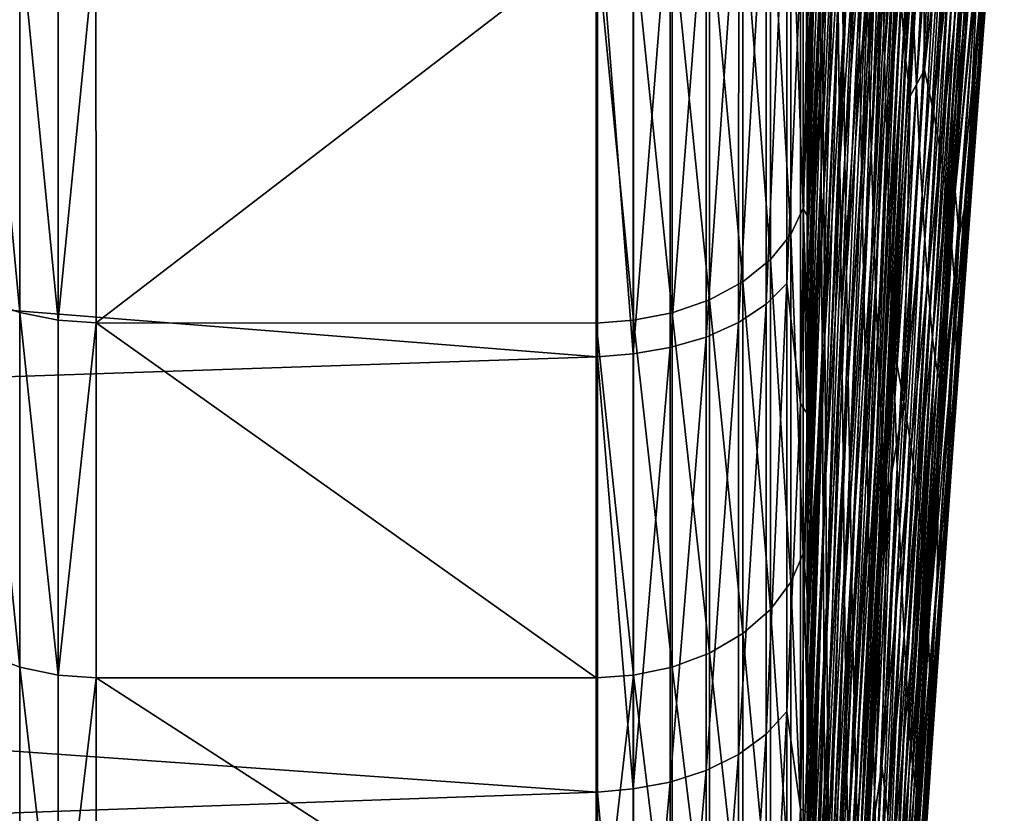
# Model space of a CAD drawing. Header units: metres. Extents: x -150 to 146, y -127 to 82.
# Tile 180 of 256: x 141.77 to 145.02, y -15.4 to -12.78. Entities that reach past the tile are written whole.
import ezdxf

# ---------------------------------------------------------------- set-up
doc = ezdxf.new("R2010")
doc.units = ezdxf.units.M
doc.layers.add('solid_ELLA_AP_WANNE_SW0001', color=7, linetype='CONTINUOUS')

msp = doc.modelspace()

# ---------------------------------------------------------------- linework, layer by layer
at = {"layer": 'solid_ELLA_AP_WANNE_SW0001'}
for points in [[(143.680542, -12.361906, 19.395445), (129.853088, -11.141673, 20.12121), (129.853088, -12.796, 19.111837)], [(144.474716, -11.47541, -71.877892), (144.424683, -12.832541, -72.262436), (144.421219, -12.299072, -72.899536)], [(144.474716, -11.47541, -71.877892), (144.480713, -11.952127, -71.20536), (144.424683, -12.832541, -72.262436)], [(144.591766, -11.46547, 12.548146), (144.538406, -12.406168, 13.377721), (144.546082, -12.847533, 12.675661)], [(144.601318, -11.852596, 11.848072), (144.591766, -11.46547, 12.548146), (144.546082, -12.847533, 12.675661)], [(144.629654, -11.511528, -66.403839), (144.578186, -12.940269, -66.237755), (144.570648, -12.648269, -67.014839)], [(144.629654, -11.511528, -66.403839), (144.63913, -11.769772, -65.637253), (144.578186, -12.940269, -66.237755)], [(144.547104, -11.623364, -69.261307), (144.492416, -12.833405, -69.799431), (144.486618, -12.405099, -70.512161)], [(144.547104, -11.623364, -69.261307), (144.555099, -11.989192, -68.527733), (144.492416, -12.833405, -69.799431)], [(144.758209, -11.644861, -60.447273), (144.691544, -12.823048, -60.857773), (144.683365, -12.708267, -61.66991)], [(144.758209, -11.644861, -60.447273), (144.767929, -11.727427, -59.629696), (144.691544, -12.823048, -60.857773)], [(144.464386, -11.648523, 16.380964), (144.416077, -12.652479, 17.134415), (144.419449, -13.272372, 16.53574)], [(144.470154, -12.202442, 15.769753), (144.464386, -11.648523, 16.380964), (144.419449, -13.272372, 16.53574)], [(144.781693, -11.672235, 5.671293), (144.714417, -12.554501, 6.895013), (144.724487, -12.784688, 6.107537)], [(144.793228, -11.865871, 4.87465), (144.781693, -11.672235, 5.671293), (144.724487, -12.784688, 6.107537)], [(144.417679, -11.742051, -73.512726), (144.376099, -13.00794, -73.794838), (144.37616, -12.587605, -74.166382)], [(144.417679, -11.742051, -73.512726), (144.421219, -12.299072, -72.899536), (144.376099, -13.00794, -73.794838)], [(144.767929, -11.727427, -59.629696), (144.699509, -12.913003, -60.042076), (144.691544, -12.823048, -60.857773)], [(144.767929, -11.727427, -59.629696), (144.777344, -11.786772, -58.810429), (144.699509, -12.913003, -60.042076)], [(144.63913, -11.769772, -65.637253), (144.585556, -13.206414, -65.448418), (144.578186, -12.940269, -66.237755)], [(144.63913, -11.769772, -65.637253), (144.648407, -12.005009, -64.860168), (144.585556, -13.206414, -65.448418)], [(144.68277, -11.749586, 9.200143), (144.619904, -12.5723, 10.404447), (144.628937, -12.90376, 9.66249)], [(144.693542, -12.036592, 8.44212), (144.68277, -11.749586, 9.200143), (144.628937, -12.90376, 9.66249)], [(144.777344, -11.786772, -58.810429), (144.70723, -12.978024, -59.22393), (144.699509, -12.913003, -60.042076)], [(144.777344, -11.786772, -58.810429), (144.785675, -11.835896, -57.99519), (144.70723, -12.978024, -59.22393)], [(144.785675, -11.835896, -57.99519), (144.757248, -12.302616, -58.159184), (144.70723, -12.978024, -59.22393)], [(145.024994, -11.841204, -27.08914), (144.947601, -12.827321, -27.02862), (144.946091, -12.697791, -30.880287)], [(145.020905, -11.962824, -23.289389), (144.947601, -12.827321, -27.02862), (145.024994, -11.841204, -27.08914)], [(144.601318, -11.852596, 11.848072), (144.546082, -12.847533, 12.675661), (144.553604, -13.268625, 11.95644)], [(144.610703, -12.221725, 11.13324), (144.601318, -11.852596, 11.848072), (144.553604, -13.268625, 11.95644)], [(144.793228, -11.865871, 4.87465), (144.724487, -12.784688, 6.107537), (144.734329, -12.995221, 5.311849)], [(144.804474, -12.040986, 4.071382), (144.793228, -11.865871, 4.87465), (144.734329, -12.995221, 5.311849)], [(144.480713, -11.952127, -71.20536), (144.428101, -13.341491, -71.602577), (144.424683, -12.832541, -72.262436)], [(144.480713, -11.952127, -71.20536), (144.486618, -12.405099, -70.512161), (144.428101, -13.341491, -71.602577)], [(144.530579, -11.945179, 14.061723), (144.4758, -12.737693, 15.137128), (144.481369, -13.253386, 14.483816)], [(144.538406, -12.406168, 13.377721), (144.530579, -11.945179, 14.061723), (144.481369, -13.253386, 14.483816)], [(144.826019, -11.944946, -54.092625), (144.761063, -12.943972, -54.393414), (144.757248, -12.302616, -58.159184)], [(144.859909, -12.066455, -50.201698), (144.761063, -12.943972, -54.393414), (144.826019, -11.944946, -54.092625)], [(145.020905, -11.962824, -23.289389), (144.943909, -12.958239, -23.17522), (144.947601, -12.827321, -27.02862)], [(145.010834, -12.086137, -19.483614), (144.943909, -12.958239, -23.17522), (145.020905, -11.962824, -23.289389)], [(144.555099, -11.989192, -68.527733), (144.498108, -13.236141, -69.068298), (144.492416, -12.833405, -69.799431)], [(144.555099, -11.989192, -68.527733), (144.562958, -12.331035, -67.778534), (144.498108, -13.236141, -69.068298)], [(144.648407, -12.005009, -64.860168), (144.592773, -13.446196, -64.648026), (144.585556, -13.206414, -65.448418)], [(144.648407, -12.005009, -64.860168), (144.657471, -12.216817, -64.073708), (144.592773, -13.446196, -64.648026)], [(144.412643, -12.012884, 17.708124), (144.375885, -13.3187, 17.919498), (144.375839, -13.503165, 17.780863)], [(144.416077, -12.652479, 17.134415), (144.412643, -12.012884, 17.708124), (144.375839, -13.503165, 17.780863)], [(144.412643, -12.012884, 17.708124), (144.375931, -13.136276, 18.053715), (144.375885, -13.3187, 17.919498)], [(144.412643, -12.012884, 17.708124), (144.375977, -12.95578, 18.183764), (144.375931, -13.136276, 18.053715)], [(144.412643, -12.012884, 17.708124), (144.376022, -12.777599, 18.309484), (144.375977, -12.95578, 18.183764)], [(144.693542, -12.036592, 8.44212), (144.628937, -12.90376, 9.66249), (144.637772, -13.215558, 8.908171)], [(144.704086, -12.305017, 7.673476), (144.693542, -12.036592, 8.44212), (144.637772, -13.215558, 8.908171)], [(144.804474, -12.040986, 4.071382), (144.734329, -12.995221, 5.311849), (144.743912, -13.185747, 4.508754)], [(144.81543, -12.197321, 3.262311), (144.804474, -12.040986, 4.071382), (144.743912, -13.185747, 4.508754)], [(144.859909, -12.066455, -50.201698), (144.790237, -13.078725, -50.45731), (144.761063, -12.943972, -54.393414)], [(144.888092, -12.189589, -46.32159), (144.790237, -13.078725, -50.45731), (144.859909, -12.066455, -50.201698)], [(145.010834, -12.086137, -19.483614), (144.934937, -13.090478, -19.317102), (144.943909, -12.958239, -23.17522)], [(144.994705, -12.211057, -15.667986), (144.934937, -13.090478, -19.317102), (145.010834, -12.086137, -19.483614)], [(144.23764, -13.71836, 18.108788), (144.306427, -13.649952, 18.018454), (144.306656, -12.146562, 19.064735)], [(144.237793, -12.207405, 19.160276), (144.23764, -13.71836, 18.108788), (144.306656, -12.146562, 19.064735)], [(144.306656, -12.146562, 19.064735), (144.306427, -13.649952, 18.018454), (144.351669, -12.61992, 18.609713)], [(144.31929, -12.242913, -74.777267), (144.360138, -12.164107, -74.678894), (144.359985, -13.401235, -73.59861)], [(144.376099, -13.00794, -73.794838), (144.359985, -13.401235, -73.59861), (144.360138, -12.164107, -74.678894)], [(144.37616, -12.587605, -74.166382), (144.376099, -13.00794, -73.794838), (144.360138, -12.164107, -74.678894)], [(144.81543, -12.197321, 3.262311), (144.743912, -13.185747, 4.508754), (144.75325, -13.355982, 3.699103)], [(144.82608, -12.334717, 2.448316), (144.81543, -12.197321, 3.262311), (144.75325, -13.355982, 3.699103)], [(144.888092, -12.189589, -46.32159), (144.814529, -13.214701, -46.529034), (144.790237, -13.078725, -50.45731)], [(144.910675, -12.314337, -42.451359), (144.814529, -13.214701, -46.529034), (144.888092, -12.189589, -46.32159)], [(144.147156, -13.77856, 18.188295), (144.23764, -13.71836, 18.108788), (144.237793, -12.207405, 19.160276)], [(144.147247, -12.260936, 19.244354), (144.147156, -13.77856, 18.188295), (144.237793, -12.207405, 19.160276)], [(144.470154, -12.202442, 15.769753), (144.419449, -13.272372, 16.53574), (144.42276, -13.871561, 15.912916)], [(144.4758, -12.737693, 15.137128), (144.470154, -12.202442, 15.769753), (144.42276, -13.871561, 15.912916)], [(144.610703, -12.221725, 11.13324), (144.553604, -13.268625, 11.95644), (144.560989, -13.6688, 11.22096)], [(144.619904, -12.5723, 10.404447), (144.610703, -12.221725, 11.13324), (144.560989, -13.6688, 11.22096)], [(144.657471, -12.216817, -64.073708), (144.599808, -13.6592, -63.837906), (144.592773, -13.446196, -64.648026)], [(144.657471, -12.216817, -64.073708), (144.666321, -12.404856, -63.279053), (144.599808, -13.6592, -63.837906)], [(144.994705, -12.211057, -15.667986), (144.920593, -13.223974, -15.451301), (144.934937, -13.090478, -19.317102)], [(144.972351, -12.337516, -11.839535), (144.920593, -13.223974, -15.451301), (144.994705, -12.211057, -15.667986)], [(144.039566, -13.827066, 18.252375), (144.147156, -13.77856, 18.188295), (144.147247, -12.260936, 19.244354)], [(144.039612, -12.304053, 19.312101), (144.039566, -13.827066, 18.252375), (144.147247, -12.260936, 19.244354)], [(144.252472, -12.318194, -74.871254), (144.31929, -12.242913, -74.777267), (144.319183, -13.488077, -73.68998)], [(144.319183, -13.488077, -73.68998), (144.31929, -12.242913, -74.777267), (144.359985, -13.401235, -73.59861)], [(143.921219, -13.861685, 18.298128), (144.039566, -13.827066, 18.252375), (144.039612, -12.304053, 19.312101)], [(143.921234, -12.334809, 19.360451), (143.921219, -13.861685, 18.298128), (144.039612, -12.304053, 19.312101)], [(144.161362, -12.385037, -74.95472), (144.252472, -12.318194, -74.871254), (144.252396, -13.571043, -73.777283)], [(144.252396, -13.571043, -73.777283), (144.252472, -12.318194, -74.871254), (144.319183, -13.488077, -73.68998)], [(144.421219, -12.299072, -72.899536), (144.376068, -13.431101, -73.397911), (144.376099, -13.00794, -73.794838)], [(144.421219, -12.299072, -72.899536), (144.424683, -12.832541, -72.262436), (144.376068, -13.431101, -73.397911)], [(144.704086, -12.305017, 7.673476), (144.637772, -13.215558, 8.908171), (144.646423, -13.507241, 8.142306)], [(144.714417, -12.554501, 6.895013), (144.704086, -12.305017, 7.673476), (144.646423, -13.507241, 8.142306)], [(144.757248, -12.302616, -58.159184), (144.713959, -13.03124, -58.408913), (144.70723, -12.978024, -59.22393)], [(144.761063, -12.943972, -54.393414), (144.713959, -13.03124, -58.408913), (144.757248, -12.302616, -58.159184)], [(144.910675, -12.314337, -42.451359), (144.834, -13.351891, -42.607883), (144.814529, -13.214701, -46.529034)], [(144.92778, -12.440674, -38.589294), (144.834, -13.351891, -42.607883), (144.910675, -12.314337, -42.451359)], [(143.680542, -13.892014, 18.330629), (143.680542, -12.361906, 19.395445), (129.853088, -12.796, 19.111837)], [(143.799088, -12.352671, 19.388561), (143.680542, -12.361906, 19.395445), (143.799088, -13.881814, 18.324753)], [(143.799088, -13.881814, 18.324753), (143.680542, -12.361906, 19.395445), (143.680542, -13.892014, 18.330629)], [(143.799088, -13.881814, 18.324753), (143.921219, -13.861685, 18.298128), (143.921234, -12.334809, 19.360451)], [(143.799088, -12.352671, 19.388561), (143.799088, -13.881814, 18.324753), (143.921234, -12.334809, 19.360451)], [(144.562958, -12.331035, -67.778534), (144.503677, -13.612557, -68.319954), (144.498108, -13.236141, -69.068298)], [(144.562958, -12.331035, -67.778534), (144.570648, -12.648269, -67.014839), (144.503677, -13.612557, -68.319954)], [(144.82608, -12.334717, 2.448316), (144.75325, -13.355982, 3.699103), (144.762329, -13.505742, 2.883805)], [(144.836411, -12.453025, 1.630278), (144.82608, -12.334717, 2.448316), (144.762329, -13.505742, 2.883805)], [(144.972351, -12.337516, -11.839535), (144.900787, -13.358674, -11.575522), (144.920593, -13.223974, -15.451301)], [(144.943695, -12.465466, -7.996295), (144.900787, -13.358674, -11.575522), (144.972351, -12.337516, -11.839535)], [(144.050766, -12.439152, -75.022301), (144.161362, -12.385037, -74.95472), (144.161316, -13.644717, -73.854813)], [(144.161316, -13.644717, -73.854813), (144.161362, -12.385037, -74.95472), (144.252396, -13.571043, -73.777283)], [(144.486618, -12.405099, -70.512161), (144.431442, -13.824965, -70.921112), (144.428101, -13.341491, -71.602577)], [(144.486618, -12.405099, -70.512161), (144.492416, -12.833405, -69.799431), (144.431442, -13.824965, -70.921112)], [(144.538406, -12.406168, 13.377721), (144.481369, -13.253386, 14.483816), (144.486832, -13.748642, 13.810555)], [(144.546082, -12.847533, 12.675661), (144.538406, -12.406168, 13.377721), (144.486832, -13.748642, 13.810555)], [(144.666321, -12.404856, -63.279053), (144.606674, -13.845019, -63.019356), (144.599808, -13.6592, -63.837906)], [(144.666321, -12.404856, -63.279053), (144.674957, -12.568785, -62.47739), (144.606674, -13.845019, -63.019356)], [(141.648514, -12.43838, -75.022331), (141.77153, -12.477073, -75.070679), (141.77153, -13.746204, -73.962646)], [(141.648544, -13.703538, -73.917732), (141.648514, -12.43838, -75.022331), (141.77153, -13.746204, -73.962646)], [(143.927704, -12.477742, -75.070511), (144.050766, -12.439152, -75.022301), (144.050735, -13.704372, -73.917595)], [(144.050735, -13.704372, -73.917595), (144.050766, -12.439152, -75.022301), (144.161316, -13.644717, -73.854813)], [(144.836411, -12.453025, 1.630278), (144.762329, -13.505742, 2.883805), (144.771149, -13.634847, 2.063775)], [(144.846451, -12.552094, 0.809081), (144.836411, -12.453025, 1.630278), (144.771149, -13.634847, 2.063775)], [(144.92778, -12.440674, -38.589294), (144.848755, -13.490275, -38.692604), (144.834, -13.351891, -42.607883)], [(144.939545, -12.568564, -34.733055), (144.848755, -13.490275, -38.692604), (144.92778, -12.440674, -38.589294)], [(141.77153, -12.477073, -75.070679), (141.899109, -12.499386, -75.098572), (141.899109, -13.770825, -73.988579)], [(141.77153, -13.746204, -73.962646), (141.77153, -12.477073, -75.070679), (141.899109, -13.770825, -73.988579)], [(143.80014, -12.499957, -75.098289), (143.927704, -12.477742, -75.070511), (143.927704, -13.746925, -73.962387)], [(143.927704, -13.746925, -73.962387), (143.927704, -12.477742, -75.070511), (144.050735, -13.704372, -73.917595)], [(144.943695, -12.465466, -7.996295), (144.899521, -12.744799, -4.134889), (144.862228, -13.345078, -3.932955)], [(144.943695, -12.465466, -7.996295), (144.862228, -13.345078, -3.932955), (144.875412, -13.494537, -7.688248)], [(144.943695, -12.465466, -7.996295), (144.875412, -13.494537, -7.688248), (144.900787, -13.358674, -11.575522)], [(141.899109, -13.770825, -73.988579), (141.899109, -12.499386, -75.098572), (142.023544, -12.508584, -75.105576)], [(141.899109, -13.770825, -73.988579), (142.023544, -12.508584, -75.105576), (142.023773, -13.779753, -73.995415)], [(143.676483, -12.510685, -75.103889), (142.023773, -13.779753, -73.995415), (142.023544, -12.508584, -75.105576)], [(143.676483, -12.510685, -75.103889), (143.676239, -13.780592, -73.994614), (142.023773, -13.779753, -73.995415)], [(143.80014, -13.771438, -73.988205), (143.676239, -13.780592, -73.994614), (143.676483, -12.510685, -75.103889)], [(143.80014, -13.771438, -73.988205), (143.676483, -12.510685, -75.103889), (143.80014, -12.499957, -75.098289)], [(143.80014, -13.771438, -73.988205), (143.80014, -12.499957, -75.098289), (143.927704, -13.746925, -73.962387)], [(144.714417, -12.554501, 6.895013), (144.646423, -13.507241, 8.142306), (144.654892, -13.778421, 7.365727)], [(144.724487, -12.784688, 6.107537), (144.714417, -12.554501, 6.895013), (144.654892, -13.778421, 7.365727)], [(144.846451, -12.552094, 0.809081), (144.771149, -13.634847, 2.063775), (144.779709, -13.743119, 1.239927)], [(144.856155, -12.631775, -0.014394), (144.846451, -12.552094, 0.809081), (144.779709, -13.743119, 1.239927)], [(144.619904, -12.5723, 10.404447), (144.560989, -13.6688, 11.22096), (144.568237, -14.047415, 10.470123)], [(144.628937, -12.90376, 9.66249), (144.619904, -12.5723, 10.404447), (144.568237, -14.047415, 10.470123)], [(144.674957, -12.568785, -62.47739), (144.613358, -14.003245, -62.193687), (144.606674, -13.845019, -63.019356)], [(144.674957, -12.568785, -62.47739), (144.683365, -12.708267, -61.66991), (144.613358, -14.003245, -62.193687)], [(144.939545, -12.568564, -34.733055), (144.858887, -13.629828, -34.781471), (144.848755, -13.490275, -38.692604)], [(144.946091, -12.697791, -30.880287), (144.858887, -13.629828, -34.781471), (144.939545, -12.568564, -34.733055)], [(144.306427, -13.649952, 18.018454), (144.351425, -14.046312, 17.557594), (144.351669, -12.61992, 18.609713)], [(144.351669, -12.61992, 18.609713), (144.351425, -14.046312, 17.557594), (144.37355, -12.677364, 18.424967)], [(144.416077, -12.652479, 17.134415), (144.375732, -14.06992, 17.335667), (144.375687, -14.262829, 17.177244)], [(144.419449, -13.272372, 16.53574), (144.416077, -12.652479, 17.134415), (144.375687, -14.262829, 17.177244)], [(144.416077, -12.652479, 17.134415), (144.375763, -13.878781, 17.48914), (144.375732, -14.06992, 17.335667)], [(144.416077, -12.652479, 17.134415), (144.375809, -13.689816, 17.63751), (144.375763, -13.878781, 17.48914)], [(144.416077, -12.652479, 17.134415), (144.375839, -13.503165, 17.780863), (144.375809, -13.689816, 17.63751)], [(144.570648, -12.648269, -67.014839), (144.509155, -13.961966, -67.55558), (144.503677, -13.612557, -68.319954)], [(144.570648, -12.648269, -67.014839), (144.578186, -12.940269, -66.237755), (144.509155, -13.961966, -67.55558)], [(144.856155, -12.631775, -0.014394), (144.779709, -13.743119, 1.239927), (144.78801, -13.830379, 0.413175)], [(144.865555, -12.691961, -0.83929), (144.856155, -12.631775, -0.014394), (144.78801, -13.830379, 0.413175)], [(144.351425, -14.046312, 17.557594), (144.373245, -14.079995, 17.376223), (144.37355, -12.677364, 18.424967)], [(144.37355, -12.677364, 18.424967), (144.373245, -14.079995, 17.376223), (144.376022, -12.777599, 18.309484)], [(144.683365, -12.708267, -61.66991), (144.619873, -14.133556, -61.36219), (144.613358, -14.003245, -62.193687)], [(144.683365, -12.708267, -61.66991), (144.691544, -12.823048, -60.857773), (144.619873, -14.133556, -61.36219)], [(144.865555, -12.691961, -0.83929), (144.78801, -13.830379, 0.413175), (144.796036, -13.896499, -0.41559)], [(144.874634, -12.732651, -1.664809), (144.865555, -12.691961, -0.83929), (144.796036, -13.896499, -0.41559)], [(144.946091, -12.697791, -30.880287), (144.864502, -13.770311, -30.872759), (144.858887, -13.629828, -34.781471)], [(144.947601, -12.827321, -27.02862), (144.864502, -13.770311, -30.872759), (144.946091, -12.697791, -30.880287)], [(144.4758, -12.737693, 15.137128), (144.42276, -13.871561, 15.912916), (144.42601, -14.449041, 15.266759)], [(144.481369, -13.253386, 14.483816), (144.4758, -12.737693, 15.137128), (144.42601, -14.449041, 15.266759)], [(144.874634, -12.732651, -1.664809), (144.796036, -13.896499, -0.41559), (144.803802, -13.941459, -1.245532)], [(144.883392, -12.753857, -2.490164), (144.874634, -12.732651, -1.664809), (144.803802, -13.941459, -1.245532)], [(144.883392, -12.753857, -2.490164), (144.803802, -13.941459, -1.245532), (144.81131, -13.965256, -2.075822)], [(144.89183, -12.755593, -3.314567), (144.883392, -12.753857, -2.490164), (144.81131, -13.965256, -2.075822)], [(144.862228, -13.345078, -3.932955), (144.899521, -12.744799, -4.134889), (144.89183, -12.755593, -3.314567)], [(144.373245, -14.079995, 17.376223), (144.375977, -12.95578, 18.183764), (144.376022, -12.777599, 18.309484)], [(144.724487, -12.784688, 6.107537), (144.654892, -13.778421, 7.365727), (144.663162, -14.028711, 6.579265)], [(144.734329, -12.995221, 5.311849), (144.724487, -12.784688, 6.107537), (144.663162, -14.028711, 6.579265)], [(144.89183, -12.755593, -3.314567), (144.81131, -13.965256, -2.075822), (144.818542, -13.967889, -2.90563)], [(144.89183, -12.755593, -3.314567), (144.818542, -13.967889, -2.90563), (144.824997, -13.957832, -3.731391)], [(144.862228, -13.345078, -3.932955), (144.89183, -12.755593, -3.314567), (144.824997, -13.957832, -3.731391)], [(143.680542, -13.892014, 18.330629), (129.853088, -12.796, 19.111837), (129.853088, -14.359484, 17.966782)], [(144.424683, -12.832541, -72.262436), (144.376038, -14.279635, -72.524384), (144.376038, -13.855925, -72.974373)], [(144.424683, -12.832541, -72.262436), (144.428101, -13.341491, -71.602577), (144.376038, -14.279635, -72.524384)], [(144.424683, -12.832541, -72.262436), (144.376038, -13.855925, -72.974373), (144.376068, -13.431101, -73.397911)], [(144.492416, -12.833405, -69.799431), (144.434738, -14.282007, -70.219215), (144.431442, -13.824965, -70.921112)], [(144.492416, -12.833405, -69.799431), (144.498108, -13.236141, -69.068298), (144.434738, -14.282007, -70.219215)], [(144.546082, -12.847533, 12.675661), (144.486832, -13.748642, 13.810555), (144.492188, -14.222711, 13.11821)], [(144.553604, -13.268625, 11.95644), (144.546082, -12.847533, 12.675661), (144.492188, -14.222711, 13.11821)], [(144.691544, -12.823048, -60.857773), (144.626221, -14.235788, -60.5261), (144.619873, -14.133556, -61.36219)], [(144.691544, -12.823048, -60.857773), (144.699509, -12.913003, -60.042076), (144.626221, -14.235788, -60.5261)], [(144.947601, -12.827321, -27.02862), (144.865768, -13.910545, -26.964766), (144.864502, -13.770311, -30.872759)], [(144.943909, -12.958239, -23.17522), (144.865768, -13.910545, -26.964766), (144.947601, -12.827321, -27.02862)], [(144.628937, -12.90376, 9.66249), (144.568237, -14.047415, 10.470123), (144.575333, -14.403828, 9.704831)], [(144.637772, -13.215558, 8.908171), (144.628937, -12.90376, 9.66249), (144.575333, -14.403828, 9.704831)], [(144.699509, -12.913003, -60.042076), (144.63237, -14.309793, -59.686649), (144.626221, -14.235788, -60.5261)], [(144.699509, -12.913003, -60.042076), (144.70723, -12.978024, -59.22393), (144.63237, -14.309793, -59.686649)], [(144.578186, -12.940269, -66.237755), (144.514496, -14.283679, -66.776352), (144.509155, -13.961966, -67.55558)], [(144.578186, -12.940269, -66.237755), (144.585556, -13.206414, -65.448418), (144.514496, -14.283679, -66.776352)], [(144.761063, -12.943972, -54.393414), (144.692627, -14.04106, -54.708958), (144.713959, -13.03124, -58.408913)], [(144.790237, -13.078725, -50.45731), (144.692627, -14.04106, -54.708958), (144.761063, -12.943972, -54.393414)], [(144.373245, -14.079995, 17.376223), (144.375931, -13.136276, 18.053715), (144.375977, -12.95578, 18.183764)], [(144.70723, -12.978024, -59.22393), (144.713959, -13.03124, -58.408913), (144.63237, -14.309793, -59.686649)], [(144.943909, -12.958239, -23.17522), (144.862534, -14.051811, -23.055433), (144.865768, -13.910545, -26.964766)], [(144.934937, -13.090478, -19.317102), (144.862534, -14.051811, -23.055433), (144.943909, -12.958239, -23.17522)], [(144.376099, -13.00794, -73.794838), (144.376068, -13.431101, -73.397911), (144.359985, -13.401235, -73.59861)], [(144.734329, -12.995221, 5.311849), (144.663162, -14.028711, 6.579265), (144.671234, -14.257724, 5.78375)], [(144.743912, -13.185747, 4.508754), (144.734329, -12.995221, 5.311849), (144.671234, -14.257724, 5.78375)], [(144.713959, -13.03124, -58.408913), (144.66478, -13.885036, -58.692585), (144.63237, -14.309793, -59.686649)], [(144.692627, -14.04106, -54.708958), (144.66478, -13.885036, -58.692585), (144.713959, -13.03124, -58.408913)], [(144.790237, -13.078725, -50.45731), (144.716858, -14.189896, -50.724293), (144.692627, -14.04106, -54.708958)], [(144.814529, -13.214701, -46.529034), (144.716858, -14.189896, -50.724293), (144.790237, -13.078725, -50.45731)], [(144.934937, -13.090478, -19.317102), (144.854721, -14.194061, -19.142574), (144.862534, -14.051811, -23.055433)], [(144.920593, -13.223974, -15.451301), (144.854721, -14.194061, -19.142574), (144.934937, -13.090478, -19.317102)], [(144.373245, -14.079995, 17.376223), (144.375885, -13.3187, 17.919498), (144.375931, -13.136276, 18.053715)], [(144.585556, -13.206414, -65.448418), (144.519745, -14.577019, -65.983467), (144.514496, -14.283679, -66.776352)], [(144.585556, -13.206414, -65.448418), (144.592773, -13.446196, -64.648026), (144.519745, -14.577019, -65.983467)], [(144.743912, -13.185747, 4.508754), (144.671234, -14.257724, 5.78375), (144.679108, -14.465075, 4.980015)], [(144.75325, -13.355982, 3.699103), (144.743912, -13.185747, 4.508754), (144.679108, -14.465075, 4.980015)], [(144.498108, -13.236141, -69.068298), (144.437973, -14.711709, -69.498055), (144.434738, -14.282007, -70.219215)], [(144.498108, -13.236141, -69.068298), (144.503677, -13.612557, -68.319954), (144.437973, -14.711709, -69.498055)], [(144.637772, -13.215558, 8.908171), (144.575333, -14.403828, 9.704831), (144.58226, -14.737467, 8.926)], [(144.646423, -13.507241, 8.142306), (144.637772, -13.215558, 8.908171), (144.58226, -14.737467, 8.926)], [(144.814529, -13.214701, -46.529034), (144.73703, -14.339602, -46.744804), (144.716858, -14.189896, -50.724293)], [(144.834, -13.351891, -42.607883), (144.73703, -14.339602, -46.744804), (144.814529, -13.214701, -46.529034)], [(144.920593, -13.223974, -15.451301), (144.8423, -14.337248, -15.224021), (144.854721, -14.194061, -19.142574)], [(144.900787, -13.358674, -11.575522), (144.8423, -14.337248, -15.224021), (144.920593, -13.223974, -15.451301)], [(144.419449, -13.272372, 16.53574), (144.375626, -14.654508, 16.844221), (144.375595, -14.853542, 16.668903)], [(144.42276, -13.871561, 15.912916), (144.419449, -13.272372, 16.53574), (144.375595, -14.853542, 16.668903)], [(144.419449, -13.272372, 16.53574), (144.375656, -14.457644, 17.013546), (144.375626, -14.654508, 16.844221)], [(144.419449, -13.272372, 16.53574), (144.375687, -14.262829, 17.177244), (144.375656, -14.457644, 17.013546)], [(144.481369, -13.253386, 14.483816), (144.42601, -14.449041, 15.266759), (144.429214, -15.003817, 14.598091)], [(144.486832, -13.748642, 13.810555), (144.481369, -13.253386, 14.483816), (144.429214, -15.003817, 14.598091)], [(144.553604, -13.268625, 11.95644), (144.492188, -14.222711, 13.11821), (144.497452, -14.674911, 12.407713)], [(144.560989, -13.6688, 11.22096), (144.553604, -13.268625, 11.95644), (144.497452, -14.674911, 12.407713)], [(144.373245, -14.079995, 17.376223), (144.375839, -13.503165, 17.780863), (144.375885, -13.3187, 17.919498)], [(144.428101, -13.341491, -71.602577), (144.376053, -14.702351, -72.045151), (144.376038, -14.279635, -72.524384)], [(144.428101, -13.341491, -71.602577), (144.431442, -13.824965, -70.921112), (144.376053, -14.702351, -72.045151)], [(144.75325, -13.355982, 3.699103), (144.679108, -14.465075, 4.980015), (144.686768, -14.650459, 4.168947)], [(144.762329, -13.505742, 2.883805), (144.75325, -13.355982, 3.699103), (144.686768, -14.650459, 4.168947)], [(144.834, -13.351891, -42.607883), (144.75322, -14.49017, -42.77002), (144.73703, -14.339602, -46.744804)], [(144.848755, -13.490275, -38.692604), (144.75322, -14.49017, -42.77002), (144.834, -13.351891, -42.607883)], [(144.875412, -13.494537, -7.688248), (144.862228, -13.345078, -3.932955), (144.824997, -13.957832, -3.731391)], [(144.900787, -13.358674, -11.575522), (144.825165, -14.48133, -11.298095), (144.8423, -14.337248, -15.224021)], [(144.875412, -13.494537, -7.688248), (144.825165, -14.48133, -11.298095), (144.900787, -13.358674, -11.575522)], [(144.319183, -13.488077, -73.68998), (144.359985, -13.401235, -73.59861), (144.35997, -14.542747, -72.417633)], [(144.376038, -14.279635, -72.524384), (144.35997, -14.542747, -72.417633), (144.359985, -13.401235, -73.59861)], [(144.376038, -13.855925, -72.974373), (144.376038, -14.279635, -72.524384), (144.359985, -13.401235, -73.59861)], [(144.376068, -13.431101, -73.397911), (144.376038, -13.855925, -72.974373), (144.359985, -13.401235, -73.59861)], [(144.592773, -13.446196, -64.648026), (144.524857, -14.841414, -65.17823), (144.519745, -14.577019, -65.983467)], [(144.592773, -13.446196, -64.648026), (144.599808, -13.6592, -63.837906), (144.524857, -14.841414, -65.17823)], [(144.252396, -13.571043, -73.777283), (144.319183, -13.488077, -73.68998), (144.319168, -14.637001, -72.501335)], [(144.319168, -14.637001, -72.501335), (144.319183, -13.488077, -73.68998), (144.35997, -14.542747, -72.417633)], [(144.848755, -13.490275, -38.692604), (144.765472, -14.641589, -38.799072), (144.75322, -14.49017, -42.77002)], [(144.858887, -13.629828, -34.781471), (144.765472, -14.641589, -38.799072), (144.848755, -13.490275, -38.692604)], [(144.875412, -13.494537, -7.688248), (144.807983, -14.242534, -3.639273), (144.803253, -14.62628, -7.363688)], [(144.875412, -13.494537, -7.688248), (144.803253, -14.62628, -7.363688), (144.825165, -14.48133, -11.298095)], [(144.875412, -13.494537, -7.688248), (144.824997, -13.957832, -3.731391), (144.807983, -14.242534, -3.639273)], [(144.373245, -14.079995, 17.376223), (144.375809, -13.689816, 17.63751), (144.375839, -13.503165, 17.780863)], [(144.646423, -13.507241, 8.142306), (144.58226, -14.737467, 8.926), (144.58905, -15.04787, 8.134565)], [(144.654892, -13.778421, 7.365727), (144.646423, -13.507241, 8.142306), (144.58905, -15.04787, 8.134565)], [(144.762329, -13.505742, 2.883805), (144.686768, -14.650459, 4.168947), (144.694229, -14.813663, 3.351498)], [(144.771149, -13.634847, 2.063775), (144.762329, -13.505742, 2.883805), (144.694229, -14.813663, 3.351498)], [(144.161316, -13.644717, -73.854813), (144.252396, -13.571043, -73.777283), (144.25238, -14.727052, -72.581314)], [(144.25238, -14.727052, -72.581314), (144.252396, -13.571043, -73.777283), (144.319168, -14.637001, -72.501335)], [(144.503677, -13.612557, -68.319954), (144.441132, -15.11332, -68.758835), (144.437973, -14.711709, -69.498055)], [(144.503677, -13.612557, -68.319954), (144.509155, -13.961966, -67.55558), (144.441132, -15.11332, -68.758835)], [(144.858887, -13.629828, -34.781471), (144.77388, -14.793839, -34.830795), (144.765472, -14.641589, -38.799072)], [(144.864502, -13.770311, -30.872759), (144.77388, -14.793839, -34.830795), (144.858887, -13.629828, -34.781471)], [(144.050735, -13.704372, -73.917595), (144.161316, -13.644717, -73.854813), (144.161316, -14.807021, -72.652344)], [(144.161316, -14.807021, -72.652344), (144.161316, -13.644717, -73.854813), (144.25238, -14.727052, -72.581314)], [(144.237534, -15.139352, 16.938457), (144.30629, -15.063833, 16.853941), (144.306427, -13.649952, 18.018454)], [(144.23764, -13.71836, 18.108788), (144.237534, -15.139352, 16.938457), (144.306427, -13.649952, 18.018454)], [(144.306427, -13.649952, 18.018454), (144.30629, -15.063833, 16.853941), (144.351425, -14.046312, 17.557594)], [(144.599808, -13.6592, -63.837906), (144.529861, -15.076402, -64.362045), (144.524857, -14.841414, -65.17823)], [(144.599808, -13.6592, -63.837906), (144.606674, -13.845019, -63.019356), (144.529861, -15.076402, -64.362045)], [(144.771149, -13.634847, 2.063775), (144.694229, -14.813663, 3.351498), (144.701477, -14.954481, 2.528624)], [(144.779709, -13.743119, 1.239927), (144.771149, -13.634847, 2.063775), (144.701477, -14.954481, 2.528624)], [(144.373245, -14.079995, 17.376223), (144.375763, -13.878781, 17.48914), (144.375809, -13.689816, 17.63751)], [(144.560989, -13.6688, 11.22096), (144.497452, -14.674911, 12.407713), (144.502594, -15.104568, 11.680001)], [(144.568237, -14.047415, 10.470123), (144.560989, -13.6688, 11.22096), (144.502594, -15.104568, 11.680001)], [(141.648544, -13.703538, -73.917732), (141.77153, -13.746204, -73.962646), (141.77153, -14.917219, -72.751305)], [(141.648544, -14.870901, -72.710152), (141.648544, -13.703538, -73.917732), (141.77153, -14.917219, -72.751305)], [(143.927704, -13.746925, -73.962387), (144.050735, -13.704372, -73.917595), (144.050735, -14.871777, -72.709854)], [(144.050735, -14.871777, -72.709854), (144.050735, -13.704372, -73.917595), (144.161316, -14.807021, -72.652344)], [(144.147095, -15.20582, 17.012854), (144.237534, -15.139352, 16.938457), (144.23764, -13.71836, 18.108788)], [(144.147156, -13.77856, 18.188295), (144.147095, -15.20582, 17.012854), (144.23764, -13.71836, 18.108788)], [(141.77153, -13.746204, -73.962646), (141.899109, -13.770825, -73.988579), (141.899109, -14.943953, -72.775055)], [(141.77153, -14.917219, -72.751305), (141.77153, -13.746204, -73.962646), (141.899109, -14.943953, -72.775055)], [(143.80014, -13.771438, -73.988205), (143.927704, -13.746925, -73.962387), (143.927704, -14.917973, -72.750893)], [(143.927704, -14.917973, -72.750893), (143.927704, -13.746925, -73.962387), (144.050735, -14.871777, -72.709854)], [(144.486832, -13.748642, 13.810555), (144.429214, -15.003817, 14.598091), (144.432343, -15.535, 13.907844)], [(144.492188, -14.222711, 13.11821), (144.486832, -13.748642, 13.810555), (144.432343, -15.535, 13.907844)], [(144.779709, -13.743119, 1.239927), (144.701477, -14.954481, 2.528624), (144.708511, -15.072703, 1.70128)], [(144.78801, -13.830379, 0.413175), (144.779709, -13.743119, 1.239927), (144.708511, -15.072703, 1.70128)], [(141.899109, -14.943953, -72.775055), (141.899109, -13.770825, -73.988579), (142.023773, -13.779753, -73.995415)], [(141.899109, -14.943953, -72.775055), (142.023773, -13.779753, -73.995415), (142.023819, -14.952797, -72.782036)], [(143.676193, -14.952511, -72.782356), (142.023819, -14.952797, -72.782036), (142.023773, -13.779753, -73.995415)], [(143.676239, -13.780592, -73.994614), (143.676193, -14.952511, -72.782356), (142.023773, -13.779753, -73.995415)], [(143.80014, -14.944589, -72.774544), (143.676193, -14.952511, -72.782356), (143.676239, -13.780592, -73.994614)], [(143.80014, -14.944589, -72.774544), (143.676239, -13.780592, -73.994614), (143.80014, -13.771438, -73.988205)], [(143.80014, -14.944589, -72.774544), (143.80014, -13.771438, -73.988205), (143.927704, -14.917973, -72.750893)], [(144.039536, -15.25939, 17.072823), (144.147095, -15.20582, 17.012854), (144.147156, -13.77856, 18.188295)], [(144.039566, -13.827066, 18.252375), (144.039536, -15.25939, 17.072823), (144.147156, -13.77856, 18.188295)], [(144.654892, -13.778421, 7.365727), (144.58905, -15.04787, 8.134565), (144.595673, -15.334585, 7.331463)], [(144.663162, -14.028711, 6.579265), (144.654892, -13.778421, 7.365727), (144.595673, -15.334585, 7.331463)], [(144.864502, -13.770311, -30.872759), (144.778519, -14.946656, -30.864012), (144.77388, -14.793839, -34.830795)], [(144.865768, -13.910545, -26.964766), (144.778519, -14.946656, -30.864012), (144.864502, -13.770311, -30.872759)], [(143.921219, -15.297637, 17.115652), (144.039536, -15.25939, 17.072823), (144.039566, -13.827066, 18.252375)], [(143.921219, -13.861685, 18.298128), (143.921219, -15.297637, 17.115652), (144.039566, -13.827066, 18.252375)], [(144.431442, -13.824965, -70.921112), (144.376099, -15.123811, -71.533752), (144.376053, -14.702351, -72.045151)], [(144.431442, -13.824965, -70.921112), (144.37616, -15.540409, -70.990921), (144.376099, -15.123811, -71.533752)], [(144.431442, -13.824965, -70.921112), (144.434738, -14.282007, -70.219215), (144.37616, -15.540409, -70.990921)], [(144.606674, -13.845019, -63.019356), (144.534744, -15.281517, -63.536301), (144.529861, -15.076402, -64.362045)], [(144.606674, -13.845019, -63.019356), (144.613358, -14.003245, -62.193687), (144.534744, -15.281517, -63.536301)], [(144.78801, -13.830379, 0.413175), (144.708511, -15.072703, 1.70128), (144.715332, -15.168124, 0.870421)], [(144.796036, -13.896499, -0.41559), (144.78801, -13.830379, 0.413175), (144.715332, -15.168124, 0.870421)], [(143.680542, -15.330934, 17.145334), (143.680542, -13.892014, 18.330629), (129.853088, -14.359484, 17.966782)], [(143.799088, -13.881814, 18.324753), (143.680542, -13.892014, 18.330629), (143.799103, -15.319894, 17.140593)], [(143.799103, -15.319894, 17.140593), (143.680542, -13.892014, 18.330629), (143.680542, -15.330934, 17.145334)], [(143.799088, -13.881814, 18.324753), (143.799103, -15.319894, 17.140593), (143.921219, -13.861685, 18.298128)], [(143.799103, -15.319894, 17.140593), (143.921219, -15.297637, 17.115652), (143.921219, -13.861685, 18.298128)], [(144.373245, -14.079995, 17.376223), (144.375732, -14.06992, 17.335667), (144.375763, -13.878781, 17.48914)], [(144.42276, -13.871561, 15.912916), (144.375534, -15.460951, 16.106901), (144.375504, -15.66678, 15.906696)], [(144.42601, -14.449041, 15.266759), (144.42276, -13.871561, 15.912916), (144.375504, -15.66678, 15.906696)], [(144.42276, -13.871561, 15.912916), (144.375549, -15.256888, 16.300392), (144.375534, -15.460951, 16.106901)], [(144.42276, -13.871561, 15.912916), (144.37558, -15.054466, 16.487589), (144.375549, -15.256888, 16.300392)], [(144.42276, -13.871561, 15.912916), (144.375595, -14.853542, 16.668903), (144.37558, -15.054466, 16.487589)], [(144.66478, -13.885036, -58.692585), (144.637833, -14.364757, -58.848068), (144.63237, -14.309793, -59.686649)], [(144.692627, -14.04106, -54.708958), (144.637833, -14.364757, -58.848068), (144.66478, -13.885036, -58.692585)], [(144.796036, -13.896499, -0.41559), (144.715332, -15.168124, 0.870421), (144.721939, -15.240593, 0.036981)], [(144.803802, -13.941459, -1.245532), (144.796036, -13.896499, -0.41559), (144.721939, -15.240593, 0.036981)], [(144.865768, -13.910545, -26.964766), (144.779526, -15.098697, -26.897604), (144.778519, -14.946656, -30.864012)], [(144.862534, -14.051811, -23.055433), (144.779526, -15.098697, -26.897604), (144.865768, -13.910545, -26.964766)], [(144.803802, -13.941459, -1.245532), (144.721939, -15.240593, 0.036981), (144.728348, -15.290075, -0.798157)], [(144.81131, -13.965256, -2.075822), (144.803802, -13.941459, -1.245532), (144.728348, -15.290075, -0.798157)], [(144.509155, -13.961966, -67.55558), (144.444229, -15.486124, -68.002777), (144.441132, -15.11332, -68.758835)], [(144.509155, -13.961966, -67.55558), (144.514496, -14.283679, -66.776352), (144.444229, -15.486124, -68.002777)], [(144.81131, -13.965256, -2.075822), (144.728348, -15.290075, -0.798157), (144.734528, -15.316555, -1.634115)], [(144.818542, -13.967889, -2.90563), (144.81131, -13.965256, -2.075822), (144.734528, -15.316555, -1.634115)], [(144.818542, -13.967889, -2.90563), (144.734528, -15.316555, -1.634115), (144.740494, -15.320013, -2.470016)], [(144.818542, -13.967889, -2.90563), (144.740494, -15.320013, -2.470016), (144.745468, -15.314029, -3.300767)], [(144.807983, -14.242534, -3.639273), (144.818542, -13.967889, -2.90563), (144.745468, -15.314029, -3.300767)], [(144.807983, -14.242534, -3.639273), (144.824997, -13.957832, -3.731391), (144.818542, -13.967889, -2.90563)], [(144.613358, -14.003245, -62.193687), (144.539505, -15.456299, -62.702404), (144.534744, -15.281517, -63.536301)], [(144.613358, -14.003245, -62.193687), (144.619873, -14.133556, -61.36219), (144.539505, -15.456299, -62.702404)], [(144.30629, -15.063833, 16.853941), (144.351257, -15.385538, 16.396437), (144.351425, -14.046312, 17.557594)], [(144.351425, -14.046312, 17.557594), (144.351257, -15.385538, 16.396437), (144.373245, -14.079995, 17.376223)], [(144.568237, -14.047415, 10.470123), (144.502594, -15.104568, 11.680001), (144.507645, -15.511003, 10.936011)], [(144.575333, -14.403828, 9.704831), (144.568237, -14.047415, 10.470123), (144.507645, -15.511003, 10.936011)], [(144.663162, -14.028711, 6.579265), (144.595673, -15.334585, 7.331463), (144.602127, -15.59716, 6.517631)], [(144.671234, -14.257724, 5.78375), (144.663162, -14.028711, 6.579265), (144.602127, -15.59716, 6.517631)], [(144.692627, -14.04106, -54.708958), (144.620728, -15.24286, -55.039036), (144.637833, -14.364757, -58.848068)], [(144.716858, -14.189896, -50.724293), (144.620728, -15.24286, -55.039036), (144.692627, -14.04106, -54.708958)], [(144.862534, -14.051811, -23.055433), (144.776764, -15.251458, -22.930201), (144.779526, -15.098697, -26.897604)], [(144.854721, -14.194061, -19.142574), (144.776764, -15.251458, -22.930201), (144.862534, -14.051811, -23.055433)], [(144.351257, -15.385538, 16.396437), (144.373062, -15.396399, 16.220987), (144.373245, -14.079995, 17.376223)], [(144.373062, -15.396399, 16.220987), (144.375687, -14.262829, 17.177244), (144.375732, -14.06992, 17.335667)], [(144.373245, -14.079995, 17.376223), (144.373062, -15.396399, 16.220987), (144.375732, -14.06992, 17.335667)], [(144.619873, -14.133556, -61.36219), (144.544144, -15.60038, -61.86174), (144.539505, -15.456299, -62.702404)], [(144.619873, -14.133556, -61.36219), (144.626221, -14.235788, -60.5261), (144.544144, -15.60038, -61.86174)], [(144.716858, -14.189896, -50.724293), (144.639755, -15.406633, -51.00227), (144.620728, -15.24286, -55.039036)], [(144.73703, -14.339602, -46.744804), (144.639755, -15.406633, -51.00227), (144.716858, -14.189896, -50.724293)], [(144.854721, -14.194061, -19.142574), (144.770203, -15.404907, -18.96032), (144.776764, -15.251458, -22.930201)], [(144.8423, -14.337248, -15.224021), (144.770203, -15.404907, -18.96032), (144.854721, -14.194061, -19.142574)], [(144.492188, -14.222711, 13.11821), (144.432343, -15.535, 13.907844), (144.43541, -16.041822, 13.197057)], [(144.497452, -14.674911, 12.407713), (144.492188, -14.222711, 13.11821), (144.43541, -16.041822, 13.197057)], [(144.626221, -14.235788, -60.5261), (144.54866, -15.713564, -61.015636), (144.544144, -15.60038, -61.86174)], [(144.626221, -14.235788, -60.5261), (144.63237, -14.309793, -59.686649), (144.54866, -15.713564, -61.015636)], [(144.803253, -14.62628, -7.363688), (144.807983, -14.242534, -3.639273), (144.745468, -15.314029, -3.300767)], [(144.376038, -14.279635, -72.524384), (144.376053, -14.702351, -72.045151), (144.35997, -14.542747, -72.417633)], [(144.373062, -15.396399, 16.220987), (144.375656, -14.457644, 17.013546), (144.375687, -14.262829, 17.177244)], [(144.434738, -14.282007, -70.219215), (144.376266, -15.950397, -70.414902), (144.37616, -15.540409, -70.990921)], [(144.434738, -14.282007, -70.219215), (144.437973, -14.711709, -69.498055), (144.376266, -15.950397, -70.414902)], [(144.671234, -14.257724, 5.78375), (144.602127, -15.59716, 6.517631), (144.608429, -15.835141, 5.694006)], [(144.679108, -14.465075, 4.980015), (144.671234, -14.257724, 5.78375), (144.608429, -15.835141, 5.694006)], [(144.514496, -14.283679, -66.776352), (144.447281, -15.829406, -67.231079), (144.444229, -15.486124, -68.002777)], [(144.514496, -14.283679, -66.776352), (144.519745, -14.577019, -65.983467), (144.447281, -15.829406, -67.231079)], [(144.63237, -14.309793, -59.686649), (144.553055, -15.795676, -60.165428), (144.54866, -15.713564, -61.015636)], [(144.63237, -14.309793, -59.686649), (144.637833, -14.364757, -58.848068), (144.553055, -15.795676, -60.165428)], [(144.73703, -14.339602, -46.744804), (144.655624, -15.570984, -46.968468), (144.639755, -15.406633, -51.00227)], [(144.75322, -14.49017, -42.77002), (144.655624, -15.570984, -46.968468), (144.73703, -14.339602, -46.744804)], [(144.8423, -14.337248, -15.224021), (144.759781, -15.559011, -14.986487), (144.770203, -15.404907, -18.96032)], [(144.825165, -14.48133, -11.298095), (144.759781, -15.559011, -14.986487), (144.8423, -14.337248, -15.224021)], [(143.680542, -15.330934, 17.145334), (129.853088, -14.359484, 17.966782), (129.853088, -15.821021, 16.69417)], [(144.637833, -14.364757, -58.848068), (144.571594, -15.578601, -59.230137), (144.553055, -15.795676, -60.165428)], [(144.620728, -15.24286, -55.039036), (144.571594, -15.578601, -59.230137), (144.637833, -14.364757, -58.848068)], [(144.575333, -14.403828, 9.704831), (144.507645, -15.511003, 10.936011), (144.512589, -15.893545, 10.176678)], [(144.58226, -14.737467, 8.926), (144.575333, -14.403828, 9.704831), (144.512589, -15.893545, 10.176678)], [(144.373062, -15.396399, 16.220987), (144.375626, -14.654508, 16.844221), (144.375656, -14.457644, 17.013546)], [(144.42601, -14.449041, 15.266759), (144.375473, -16.083574, 15.484965), (144.375473, -16.293728, 15.263601)], [(144.429214, -15.003817, 14.598091), (144.42601, -14.449041, 15.266759), (144.375473, -16.293728, 15.263601)], [(144.42601, -14.449041, 15.266759), (144.375488, -15.874476, 15.699338), (144.375473, -16.083574, 15.484965)], [(144.42601, -14.449041, 15.266759), (144.375504, -15.66678, 15.906696), (144.375488, -15.874476, 15.699338)], [(144.679108, -14.465075, 4.980015), (144.608429, -15.835141, 5.694006), (144.614563, -16.048136, 4.861571)], [(144.686768, -14.650459, 4.168947), (144.679108, -14.465075, 4.980015), (144.614563, -16.048136, 4.861571)], [(144.75322, -14.49017, -42.77002), (144.668335, -15.735909, -42.937332), (144.655624, -15.570984, -46.968468)], [(144.765472, -14.641589, -38.799072), (144.668335, -15.735909, -42.937332), (144.75322, -14.49017, -42.77002)], [(144.825165, -14.48133, -11.298095), (144.745468, -15.713743, -11.007573), (144.759781, -15.559011, -14.986487)], [(144.803253, -14.62628, -7.363688), (144.745468, -15.713743, -11.007573), (144.825165, -14.48133, -11.298095)], [(144.319168, -14.637001, -72.501335), (144.35997, -14.542747, -72.417633), (144.360062, -15.580819, -71.144615)], [(144.376099, -15.123811, -71.533752), (144.360062, -15.580819, -71.144615), (144.35997, -14.542747, -72.417633)], [(144.376053, -14.702351, -72.045151), (144.376099, -15.123811, -71.533752), (144.35997, -14.542747, -72.417633)], [(144.519745, -14.577019, -65.983467), (144.450256, -16.142462, -66.444984), (144.447281, -15.829406, -67.231079)], [(144.519745, -14.577019, -65.983467), (144.524857, -14.841414, -65.17823), (144.450256, -16.142462, -66.444984)], [(144.25238, -14.727052, -72.581314), (144.319168, -14.637001, -72.501335), (144.319244, -15.681786, -71.220078)], [(144.319244, -15.681786, -71.220078), (144.319168, -14.637001, -72.501335), (144.360062, -15.580819, -71.144615)], [(144.803253, -14.62628, -7.363688), (144.745468, -15.314029, -3.300767), (144.727234, -15.869082, -7.022826)], [(144.803253, -14.62628, -7.363688), (144.727234, -15.869082, -7.022826), (144.745468, -15.713743, -11.007573)], [(144.373062, -15.396399, 16.220987), (144.375595, -14.853542, 16.668903), (144.375626, -14.654508, 16.844221)], [(144.686768, -14.650459, 4.168947), (144.614563, -16.048136, 4.861571), (144.620529, -16.235876, 4.0214)], [(144.694229, -14.813663, 3.351498), (144.686768, -14.650459, 4.168947), (144.620529, -16.235876, 4.0214)], [(144.765472, -14.641589, -38.799072), (144.677963, -15.901397, -38.908337), (144.668335, -15.735909, -42.937332)], [(144.77388, -14.793839, -34.830795), (144.677963, -15.901397, -38.908337), (144.765472, -14.641589, -38.799072)], [(144.497452, -14.674911, 12.407713), (144.43541, -16.041822, 13.197057), (144.438416, -16.523518, 12.46678)], [(144.502594, -15.104568, 11.680001), (144.497452, -14.674911, 12.407713), (144.438416, -16.523518, 12.46678)], [(144.161316, -14.807021, -72.652344), (144.25238, -14.727052, -72.581314), (144.252441, -15.778247, -71.292175)], [(144.252441, -15.778247, -71.292175), (144.25238, -14.727052, -72.581314), (144.319244, -15.681786, -71.220078)], [(144.437973, -14.711709, -69.498055), (144.376389, -16.353107, -69.801956), (144.376266, -15.950397, -70.414902)], [(144.437973, -14.711709, -69.498055), (144.441132, -15.11332, -68.758835), (144.376389, -16.353107, -69.801956)], [(144.58226, -14.737467, 8.926), (144.512589, -15.893545, 10.176678), (144.517426, -16.251616, 9.402956)], [(144.58905, -15.04787, 8.134565), (144.58226, -14.737467, 8.926), (144.517426, -16.251616, 9.402956)], [(144.77388, -14.793839, -34.830795), (144.684525, -16.067436, -34.880772), (144.677963, -15.901397, -38.908337)], [(144.778519, -14.946656, -30.864012), (144.684525, -16.067436, -34.880772), (144.77388, -14.793839, -34.830795)], [(144.050735, -14.871777, -72.709854), (144.161316, -14.807021, -72.652344), (144.161346, -15.863906, -71.356194)], [(144.161346, -15.863906, -71.356194), (144.161316, -14.807021, -72.652344), (144.252441, -15.778247, -71.292175)], [(144.694229, -14.813663, 3.351498), (144.620529, -16.235876, 4.0214), (144.626328, -16.398106, 3.174581)], [(144.701477, -14.954481, 2.528624), (144.694229, -14.813663, 3.351498), (144.626328, -16.398106, 3.174581)], [(144.373062, -15.396399, 16.220987), (144.37558, -15.054466, 16.487589), (144.375595, -14.853542, 16.668903)], [(144.524857, -14.841414, -65.17823), (144.453156, -16.424721, -65.645836), (144.450256, -16.142462, -66.444984)], [(144.524857, -14.841414, -65.17823), (144.529861, -15.076402, -64.362045), (144.453156, -16.424721, -65.645836)], [(141.648529, -15.932381, -71.408463), (141.648544, -14.870901, -72.710152), (141.77153, -15.981991, -71.445541)], [(141.648544, -14.870901, -72.710152), (141.77153, -14.917219, -72.751305), (141.77153, -15.981991, -71.445541)], [(143.927704, -14.917973, -72.750893), (144.050735, -14.871777, -72.709854), (144.050751, -15.933266, -71.408035)], [(144.050751, -15.933266, -71.408035), (144.050735, -14.871777, -72.709854), (144.161346, -15.863906, -71.356194)], [(141.77153, -14.917219, -72.751305), (141.899109, -14.943953, -72.775055), (141.899109, -16.01062, -71.466934)], [(141.77153, -15.981991, -71.445541), (141.77153, -14.917219, -72.751305), (141.899109, -16.01062, -71.466934)], [(143.80014, -14.944589, -72.774544), (143.927704, -14.917973, -72.750893), (143.927704, -15.982743, -71.445015)], [(143.927704, -15.982743, -71.445015), (143.927704, -14.917973, -72.750893), (144.050751, -15.933266, -71.408035)], [(141.899109, -16.01062, -71.466934), (141.899109, -14.943953, -72.775055), (142.023819, -14.952797, -72.782036)], [(141.899109, -16.01062, -71.466934), (142.023819, -14.952797, -72.782036), (142.023682, -16.019926, -71.473328)], [(143.676346, -16.019331, -71.474121), (142.023682, -16.019926, -71.473328), (142.023819, -14.952797, -72.782036)], [(143.676193, -14.952511, -72.782356), (143.676346, -16.019331, -71.474121), (142.023819, -14.952797, -72.782036)], [(143.80014, -14.944589, -72.774544), (143.676346, -16.019331, -71.474121), (143.676193, -14.952511, -72.782356)], [(143.80014, -16.011246, -71.466316), (143.676346, -16.019331, -71.474121), (143.80014, -14.944589, -72.774544)], [(143.80014, -16.011246, -71.466316), (143.80014, -14.944589, -72.774544), (143.927704, -15.982743, -71.445015)], [(144.701477, -14.954481, 2.528624), (144.626328, -16.398106, 3.174581), (144.631958, -16.534573, 2.322199)], [(144.708511, -15.072703, 1.70128), (144.701477, -14.954481, 2.528624), (144.631958, -16.534573, 2.322199)], [(144.778519, -14.946656, -30.864012), (144.68811, -16.233736, -30.853918), (144.684525, -16.067436, -34.880772)], [(144.779526, -15.098697, -26.897604), (144.68811, -16.233736, -30.853918), (144.778519, -14.946656, -30.864012)], [(144.429214, -15.003817, 14.598091), (144.375458, -16.717701, 14.797865), (144.375458, -16.931684, 14.55245)], [(144.432343, -15.535, 13.907844), (144.429214, -15.003817, 14.598091), (144.375458, -16.931684, 14.55245)], [(144.429214, -15.003817, 14.598091), (144.375458, -16.50507, 15.034741), (144.375458, -16.717701, 14.797865)], [(144.429214, -15.003817, 14.598091), (144.375473, -16.293728, 15.263601), (144.375458, -16.50507, 15.034741)], [(144.237488, -16.461065, 15.656923), (144.306213, -16.378939, 15.578794), (144.30629, -15.063833, 16.853941)], [(144.237534, -15.139352, 16.938457), (144.237488, -16.461065, 15.656923), (144.30629, -15.063833, 16.853941)], [(144.30629, -15.063833, 16.853941), (144.306213, -16.378939, 15.578794), (144.351257, -15.385538, 16.396437)], [(144.373062, -15.396399, 16.220987), (144.375549, -15.256888, 16.300392), (144.37558, -15.054466, 16.487589)], [(144.58905, -15.04787, 8.134565), (144.517426, -16.251616, 9.402956), (144.522156, -16.584734, 8.615815)], [(144.595673, -15.334585, 7.331463), (144.58905, -15.04787, 8.134565), (144.522156, -16.584734, 8.615815)], [(144.529861, -15.076402, -64.362045), (144.456009, -16.675694, -64.835091), (144.453156, -16.424721, -65.645836)], [(144.529861, -15.076402, -64.362045), (144.534744, -15.281517, -63.536301), (144.456009, -16.675694, -64.835091)], [(144.708511, -15.072703, 1.70128), (144.631958, -16.534573, 2.322199), (144.637421, -16.64502, 1.465342)], [(144.715332, -15.168124, 0.870421), (144.708511, -15.072703, 1.70128), (144.637421, -16.64502, 1.465342)], [(144.376099, -15.123811, -71.533752), (144.37616, -15.540409, -70.990921), (144.360062, -15.580819, -71.144615)], [(144.441132, -15.11332, -68.758835), (144.376556, -16.746319, -69.150002), (144.376389, -16.353107, -69.801956)], [(144.441132, -15.11332, -68.758835), (144.444229, -15.486124, -68.002777), (144.376556, -16.746319, -69.150002)], [(144.502594, -15.104568, 11.680001), (144.438416, -16.523518, 12.46678), (144.44136, -16.979324, 11.718058)], [(144.507645, -15.511003, 10.936011), (144.502594, -15.104568, 11.680001), (144.44136, -16.979324, 11.718058)], [(144.779526, -15.098697, -26.897604), (144.688858, -16.398764, -26.827154), (144.68811, -16.233736, -30.853918)], [(144.776764, -15.251458, -22.930201), (144.688858, -16.398764, -26.827154), (144.779526, -15.098697, -26.897604)], [(144.147064, -16.533356, 15.725702), (144.237488, -16.461065, 15.656923), (144.237534, -15.139352, 16.938457)], [(144.147095, -15.20582, 17.012854), (144.147064, -16.533356, 15.725702), (144.237534, -15.139352, 16.938457)], [(144.715332, -15.168124, 0.870421), (144.637421, -16.64502, 1.465342), (144.642715, -16.729246, 0.605078)], [(144.721939, -15.240593, 0.036981), (144.715332, -15.168124, 0.870421), (144.642715, -16.729246, 0.605078)], [(144.03952, -16.591627, 15.781149), (144.147064, -16.533356, 15.725702), (144.147095, -15.20582, 17.012854)], [(144.039536, -15.25939, 17.072823), (144.03952, -16.591627, 15.781149), (144.147095, -15.20582, 17.012854)], [(144.373062, -15.396399, 16.220987), (144.375534, -15.460951, 16.106901), (144.375549, -15.256888, 16.300392)], [(144.620728, -15.24286, -55.039036), (144.545349, -16.555801, -55.383427), (144.571594, -15.578601, -59.230137)], [(144.639755, -15.406633, -51.00227), (144.545349, -16.555801, -55.383427), (144.620728, -15.24286, -55.039036)], [(144.721939, -15.240593, 0.036981), (144.642715, -16.729246, 0.605078), (144.647842, -16.787191, -0.257576)], [(144.728348, -15.290075, -0.798157), (144.721939, -15.240593, 0.036981), (144.647842, -16.787191, -0.257576)], [(144.776764, -15.251458, -22.930201), (144.686615, -16.564255, -22.799679), (144.688858, -16.398764, -26.827154)], [(144.770203, -15.404907, -18.96032), (144.686615, -16.564255, -22.799679), (144.776764, -15.251458, -22.930201)], [(143.921219, -16.63324, 15.820753), (144.03952, -16.591627, 15.781149), (144.039536, -15.25939, 17.072823)], [(143.921219, -15.297637, 17.115652), (143.921219, -16.63324, 15.820753), (144.039536, -15.25939, 17.072823)], [(144.534744, -15.281517, -63.536301), (144.458786, -16.894886, -64.014168), (144.456009, -16.675694, -64.835091)], [(144.534744, -15.281517, -63.536301), (144.539505, -15.456299, -62.702404), (144.458786, -16.894886, -64.014168)], [(144.728348, -15.290075, -0.798157), (144.647842, -16.787191, -0.257576), (144.652786, -16.818825, -1.121612)], [(144.734528, -15.316555, -1.634115), (144.728348, -15.290075, -0.798157), (144.652786, -16.818825, -1.121612)], [(143.799103, -15.319894, 17.140593), (143.680542, -15.330934, 17.145334), (143.799103, -16.657467, 15.843822)], [(143.799103, -16.657467, 15.843822), (143.921219, -16.63324, 15.820753), (143.921219, -15.297637, 17.115652)], [(143.799103, -15.319894, 17.140593), (143.799103, -16.657467, 15.843822), (143.921219, -15.297637, 17.115652)], [(144.734528, -15.316555, -1.634115), (144.652786, -16.818825, -1.121612), (144.657562, -16.82411, -1.986021)], [(144.740494, -15.320013, -2.470016), (144.734528, -15.316555, -1.634115), (144.657562, -16.82411, -1.986021)], [(144.740494, -15.320013, -2.470016), (144.657562, -16.82411, -1.986021), (144.661545, -16.814316, -2.846462)], [(144.703781, -16.050428, -3.075086), (144.740494, -15.320013, -2.470016), (144.661545, -16.814316, -2.846462)], [(144.703781, -16.050428, -3.075086), (144.745468, -15.314029, -3.300767), (144.740494, -15.320013, -2.470016)], [(144.727234, -15.869082, -7.022826), (144.745468, -15.314029, -3.300767), (144.703781, -16.050428, -3.075086)], [(143.680542, -16.669073, 15.847461), (143.680542, -15.330934, 17.145334), (129.853088, -15.821021, 16.69417)], [(143.799103, -16.657467, 15.843822), (143.680542, -15.330934, 17.145334), (143.680542, -16.669073, 15.847461)], [(144.595673, -15.334585, 7.331463), (144.522156, -16.584734, 8.615815), (144.526764, -16.892414, 7.816225)], [(144.602127, -15.59716, 6.517631), (144.595673, -15.334585, 7.331463), (144.526764, -16.892414, 7.816225)], [(144.306213, -16.378939, 15.578794), (144.351196, -16.62929, 15.13341), (144.351257, -15.385538, 16.396437)], [(144.351257, -15.385538, 16.396437), (144.351196, -16.62929, 15.13341), (144.373062, -15.396399, 16.220987)], [(144.351196, -16.62929, 15.13341), (144.372971, -16.618521, 14.966294), (144.373062, -15.396399, 16.220987)], [(144.373062, -15.396399, 16.220987), (144.372971, -16.618521, 14.966294), (144.375534, -15.460951, 16.106901)]]:
    msp.add_3dface(points, dxfattribs=at)

doc.saveas('drawing.dxf')
